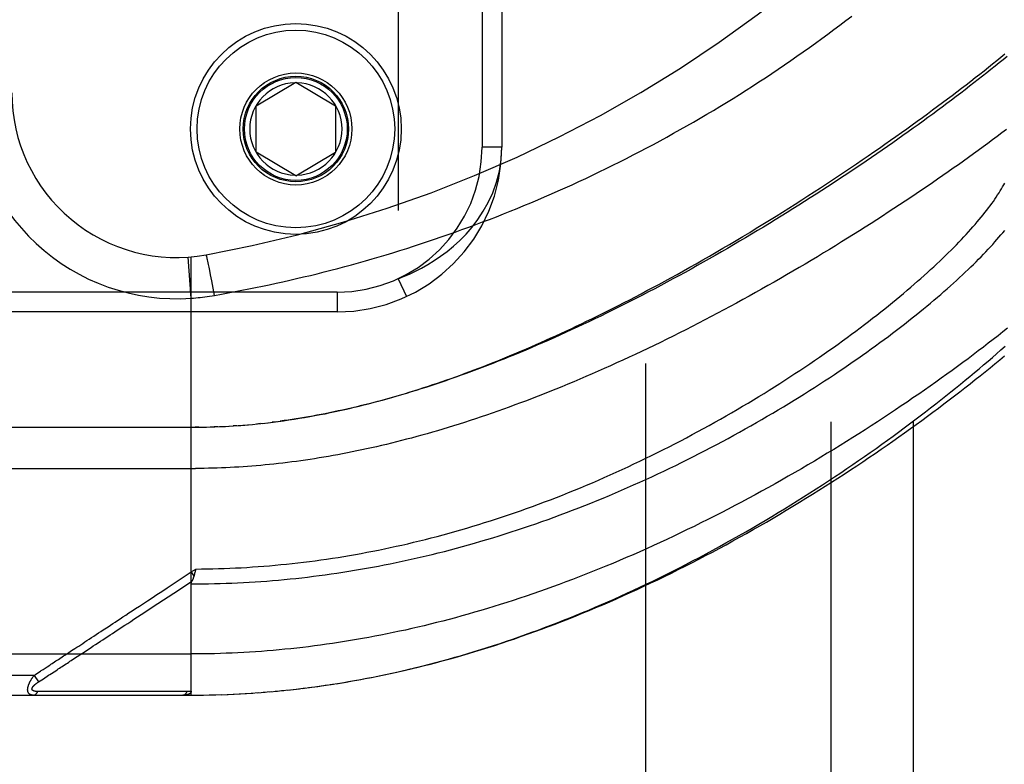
# Model space of a CAD drawing. Header units: inches. Extents: x 0 to 243, y 0 to 157.
# Tile 136 of 256: x 45.24 to 46.73, y 85.99 to 87.12. Entities that reach past the tile are written whole.
import ezdxf

# ---------------------------------------------------------------- set-up
doc = ezdxf.new("R2010")
doc.units = ezdxf.units.IN
doc.header["$LTSCALE"] = 13.357143
doc.header["$MEASUREMENT"] = 0
doc.linetypes.add('HIDDEN', pattern=[0.2, 0.1, -0.1])
for name, color, linetype in [('DEFAULT_2', 8, 'HIDDEN'), ('LEFTHAND_DOOR_ASSEMBLY', 7, 'CONTINUOUS'), ('SUBPANEL', 7, 'CONTINUOUS')]:
    doc.layers.add(name, color=color, linetype=linetype)

msp = doc.modelspace()

# ---------------------------------------------------------------- linework, layer by layer
at = {"layer": 'DEFAULT_2', "color": 8, "linetype": 'HIDDEN'}
msp.add_line((46.1885, 42.5194), (46.1885, 111.6234), dxfattribs=at)
at = {"layer": 'LEFTHAND_DOOR_ASSEMBLY', "color": 8, "linetype": 'HIDDEN'}
for p, q in [((45.8125, 88.1661), (45.8125, 86.7268)), ((45.94, 87.9664), (45.94, 86.9264)), ((45.97, 87.9664), (45.97, 86.9264)), ((45.5975, 86.9889), (45.6575, 87.025)), ((45.6575, 87.025), (45.7175, 86.9889)), ((45.5975, 86.9189), (45.5975, 86.9889)), ((45.7175, 86.9889), (45.7175, 86.9189)), ((45.6575, 86.8829), (45.5975, 86.9189)), ((45.6575, 86.8829), (45.7175, 86.9189)), ((45.97, 86.9264), (45.94, 86.9264)), ((45.4987, 86.6972), (45.4943, 86.7596)), ((45.4987, 86.0952), (45.4987, 86.7599)), ((45.5225, 86.7594), (45.5223, 86.7601)), ((45.5227, 86.7586), (45.5225, 86.7594)), ((45.5229, 86.7577), (45.5227, 86.7586)), ((45.5231, 86.7568), (45.5229, 86.7577)), ((45.5235, 86.7552), (45.5231, 86.7568)), ((45.5239, 86.7535), (45.5235, 86.7552)), ((45.5244, 86.751), (45.5239, 86.7535)), ((45.525, 86.7482), (45.5244, 86.751)), ((45.5258, 86.7443), (45.525, 86.7482)), ((45.5269, 86.7392), (45.5258, 86.7443)), ((45.5282, 86.7327), (45.5269, 86.7392)), ((45.5299, 86.7235), (45.5282, 86.7327)), ((45.532, 86.7127), (45.5299, 86.7235)), ((45.8125, 86.7268), (45.8251, 86.6996)), ((45.72, 86.7064), (44.5637, 86.7064)), ((45.534, 86.7015), (45.532, 86.7127)), ((45.72, 86.7064), (45.72, 86.6764)), ((45.72, 86.6764), (44.5937, 86.6764)), ((45.6275, 86.5099), (45.6215, 86.5091)), ((44.625, 86.5014), (45.4987, 86.5014)), ((45.5102, 86.5015), (45.5045, 86.5015)), ((45.513, 86.5016), (45.5218, 86.5017)), ((45.5202, 86.5017), (45.5275, 86.5019)), ((45.5391, 86.5023), (45.5333, 86.5021)), ((45.5418, 86.5024), (45.5507, 86.5028)), ((45.549, 86.5027), (45.5565, 86.5032)), ((45.5681, 86.5039), (45.5623, 86.5035)), ((45.5701, 86.5041), (45.5799, 86.5048)), ((45.5772, 86.5046), (45.5857, 86.5053)), ((45.6035, 86.507), (45.5976, 86.5064)), ((45.6069, 86.5074), (45.6155, 86.5084)), ((44.595, 86.4389), (45.5053, 86.439)), ((45.4987, 86.282), (45.5055, 86.2865)), ((45.5055, 86.2865), (45.5048, 86.2834)), ((45.462, 86.2578), (45.4987, 86.282)), ((45.4987, 86.282), (45.5028, 86.2757)), ((45.5045, 86.2822), (45.5042, 86.281)), ((45.5048, 86.2834), (45.5045, 86.2822)), ((45.3339, 86.1591), (45.3467, 86.1675)), ((44.595, 86.1577), (45.4987, 86.1577)), ((45.2604, 86.1252), (44.595, 86.1252)), ((45.2604, 86.1252), (45.263, 86.1269)), ((45.2604, 86.1252), (45.267, 86.1152)), ((45.263, 86.1269), (45.2654, 86.1285)), ((45.2654, 86.1285), (45.2677, 86.13)), ((45.2745, 86.1201), (45.2824, 86.1253)), ((45.2824, 86.1253), (45.284, 86.1263)), ((45.284, 86.1263), (45.2932, 86.1323)), ((45.267, 86.1152), (45.2745, 86.1201)), ((45.6578, 86.1043), (45.6723, 86.1061)), ((45.6673, 86.1055), (45.6815, 86.1073)), ((45.6767, 86.1066), (45.6907, 86.1085)), ((45.6862, 86.1079), (45.6957, 86.1092)), ((45.6907, 86.1085), (45.7052, 86.1106)), ((45.7, 86.1098), (45.7147, 86.112)), ((45.7093, 86.1112), (45.7242, 86.1135)), ((44.625, 86.0952), (45.4987, 86.0952)), ((45.2703, 86.1007), (45.2659, 86.1007)), ((45.2792, 86.1007), (45.2703, 86.1007)), ((45.311, 86.1008), (45.2792, 86.1007)), ((45.316, 86.1008), (45.311, 86.1008)), ((45.4801, 86.1009), (45.4687, 86.1009)), ((45.4927, 86.1009), (45.4801, 86.1009)), ((45.4987, 86.0952), (45.508, 86.0952)), ((45.5078, 86.0952), (45.5173, 86.0953)), ((45.5169, 86.0953), (45.5266, 86.0955)), ((45.526, 86.0955), (45.536, 86.0957)), ((45.5351, 86.0957), (45.5453, 86.096)), ((45.5442, 86.0959), (45.5546, 86.0963)), ((45.5533, 86.0963), (45.564, 86.0967)), ((45.5624, 86.0967), (45.5733, 86.0972)), ((45.5715, 86.0971), (45.5827, 86.0977)), ((45.5806, 86.0976), (45.592, 86.0983)), ((45.5897, 86.0982), (45.6014, 86.099)), ((45.5989, 86.0988), (45.6108, 86.0997)), ((45.608, 86.0995), (45.6202, 86.1005)), ((45.6171, 86.1003), (45.6296, 86.1014)), ((45.6263, 86.1011), (45.639, 86.1023)), ((45.6355, 86.102), (45.6484, 86.1033)), ((45.6447, 86.1029), (45.6578, 86.1043)), ((45.6538, 86.1039), (45.663, 86.105))]:
    msp.add_line(p, q, dxfattribs=at)
for points in [[(45.534, 86.7015), (45.5445, 86.7034), (45.5549, 86.7053), (45.5652, 86.7072), (45.5756, 86.7092), (45.5859, 86.7112), (45.5963, 86.7133), (45.6067, 86.7154), (45.6171, 86.7176), (45.6275, 86.7199), (45.6379, 86.7222), (45.6483, 86.7245), (45.6587, 86.7269), (45.6691, 86.7294), (45.6795, 86.7319), (45.6899, 86.7344), (45.7003, 86.7371), (45.7107, 86.7397), (45.7212, 86.7425), (45.7316, 86.7452), (45.742, 86.7481), (45.7525, 86.751), (45.7629, 86.7539), (45.7734, 86.7569), (45.7838, 86.76), (45.7943, 86.7631), (45.8048, 86.7663), (45.8152, 86.7695), (45.8257, 86.7728), (45.8362, 86.7762), (45.8467, 86.7796), (45.8571, 86.783), (45.8676, 86.7866), (45.8781, 86.7901), (45.8886, 86.7938), (45.899, 86.7975), (45.9095, 86.8012), (45.92, 86.8051), (45.9304, 86.8089), (45.9409, 86.8129), (45.9514, 86.8168), (45.9618, 86.8209), (45.9723, 86.825), (45.9827, 86.8292), (45.9932, 86.8334), (46.0036, 86.8377), (46.014, 86.842), (46.0245, 86.8465), (46.0349, 86.8509), (46.0453, 86.8555), (46.0557, 86.86), (46.0661, 86.8647), (46.0765, 86.8694), (46.0868, 86.8742), (46.0972, 86.879), (46.1076, 86.8839), (46.1179, 86.8888), (46.1282, 86.8939), (46.1385, 86.8989), (46.1488, 86.9041), (46.1591, 86.9093), (46.1694, 86.9145), (46.1796, 86.9198), (46.1899, 86.9252), (46.2001, 86.9306), (46.2103, 86.9361), (46.2204, 86.9417), (46.2306, 86.9473), (46.2407, 86.9529), (46.2508, 86.9587), (46.2609, 86.9644), (46.271, 86.9703), (46.281, 86.9762), (46.291, 86.9821), (46.3009, 86.9881), (46.3109, 86.9942), (46.3208, 87.0003), (46.3307, 87.0064), (46.3405, 87.0127), (46.3503, 87.0189), (46.3601, 87.0252), (46.3698, 87.0316), (46.3795, 87.038), (46.3891, 87.0445), (46.3988, 87.051), (46.4083, 87.0576), (46.4178, 87.0642), (46.4273, 87.0708), (46.4367, 87.0775), (46.4461, 87.0842), (46.4554, 87.091), (46.4646, 87.0978), (46.4738, 87.1046), (46.483, 87.1114), (46.4921, 87.1183), (46.5011, 87.1252)], [(45.6309, 86.5103), (45.6389, 86.5114), (45.6469, 86.5126), (45.6549, 86.5138), (45.6629, 86.5151), (45.6708, 86.5164), (45.6787, 86.5178), (45.6865, 86.5192), (45.6942, 86.5206), (45.7019, 86.5221), (45.7095, 86.5237), (45.7169, 86.5252), (45.7243, 86.5268), (45.7316, 86.5285), (45.7389, 86.5301), (45.7461, 86.5318), (45.7533, 86.5336), (45.7605, 86.5354), (45.7676, 86.5372), (45.7747, 86.539), (45.7818, 86.5409), (45.7888, 86.5428), (45.7959, 86.5448), (45.8029, 86.5467), (45.8099, 86.5488), (45.8169, 86.5508), (45.8239, 86.5529), (45.8308, 86.555), (45.8378, 86.5572), (45.8447, 86.5594), (45.8516, 86.5616), (45.8586, 86.5639), (45.8655, 86.5662), (45.8724, 86.5685), (45.8793, 86.5709), (45.8863, 86.5733), (45.8932, 86.5757), (45.9002, 86.5782), (45.9072, 86.5807), (45.9142, 86.5833), (45.9212, 86.5859), (45.9282, 86.5885), (45.9353, 86.5912), (45.9424, 86.5939), (45.9494, 86.5967), (45.9566, 86.5995), (45.9637, 86.6024), (45.9709, 86.6053), (45.9781, 86.6082), (45.9853, 86.6112), (45.9926, 86.6143), (45.9999, 86.6174), (46.0073, 86.6205), (46.0146, 86.6237), (46.022, 86.6269), (46.0294, 86.6302), (46.0369, 86.6335), (46.0444, 86.6369), (46.052, 86.6403), (46.0596, 86.6438), (46.0673, 86.6474), (46.0751, 86.651), (46.0828, 86.6547), (46.0907, 86.6584), (46.0986, 86.6622), (46.1065, 86.666), (46.1145, 86.6699), (46.1226, 86.6739), (46.1307, 86.678), (46.1389, 86.6821), (46.1472, 86.6863), (46.1557, 86.6906), (46.1642, 86.695), (46.1728, 86.6995), (46.1815, 86.704), (46.1902, 86.7087), (46.1991, 86.7134), (46.2081, 86.7182), (46.2172, 86.7232), (46.2265, 86.7282), (46.2358, 86.7334), (46.2454, 86.7387), (46.2551, 86.7441), (46.2649, 86.7496), (46.2748, 86.7553), (46.2849, 86.761), (46.295, 86.7669), (46.3052, 86.7729), (46.3154, 86.7789), (46.3256, 86.7849), (46.3358, 86.791), (46.346, 86.7971), (46.3561, 86.8033), (46.3661, 86.8094), (46.3761, 86.8155), (46.386, 86.8217), (46.3958, 86.8278), (46.4056, 86.8339), (46.4152, 86.8401), (46.4249, 86.8462), (46.4344, 86.8524), (46.4439, 86.8585), (46.4533, 86.8646), (46.4626, 86.8707), (46.4719, 86.8768), (46.481, 86.8829), (46.4901, 86.8889), (46.4991, 86.895), (46.508, 86.901), (46.5169, 86.907), (46.5256, 86.913), (46.5343, 86.919), (46.5428, 86.9249), (46.5513, 86.9308), (46.5597, 86.9367), (46.568, 86.9426), (46.5762, 86.9484), (46.5843, 86.9542), (46.5924, 86.96), (46.6003, 86.9657), (46.6082, 86.9714), (46.6159, 86.9771), (46.6236, 86.9827), (46.6311, 86.9883), (46.6386, 86.9939), (46.646, 86.9994), (46.6533, 87.0049), (46.6605, 87.0104), (46.6676, 87.0158), (46.6746, 87.0211), (46.6815, 87.0265), (46.6883, 87.0318), (46.695, 87.037), (46.7016, 87.0423), (46.7082, 87.0474), (46.7146, 87.0526), (46.7209, 87.0577), (46.7272, 87.0627), (46.7333, 87.0677)], [(46.7365, 87.0639), (46.7305, 87.059), (46.7244, 87.0541), (46.7183, 87.0491), (46.7121, 87.0441), (46.7058, 87.0391), (46.6994, 87.034), (46.6929, 87.029), (46.6863, 87.0238), (46.6797, 87.0187), (46.673, 87.0135), (46.6662, 87.0083), (46.6593, 87.0031), (46.6523, 86.9978), (46.6453, 86.9925), (46.6382, 86.9872), (46.631, 86.9819), (46.6237, 86.9765), (46.6164, 86.9711), (46.609, 86.9657), (46.6015, 86.9603), (46.5939, 86.9549), (46.5863, 86.9494), (46.5786, 86.9439), (46.5708, 86.9384), (46.563, 86.9329), (46.5551, 86.9274), (46.5471, 86.9219), (46.539, 86.9163), (46.5309, 86.9108), (46.5228, 86.9052), (46.5145, 86.8996), (46.5062, 86.894), (46.4979, 86.8885), (46.4895, 86.8829), (46.481, 86.8773), (46.4725, 86.8717), (46.464, 86.8661), (46.4553, 86.8605), (46.4467, 86.8549), (46.438, 86.8494), (46.4292, 86.8438), (46.4204, 86.8382), (46.4116, 86.8327), (46.4027, 86.8271), (46.3938, 86.8216), (46.3848, 86.8161), (46.3759, 86.8106), (46.3669, 86.8051), (46.3578, 86.7997), (46.3487, 86.7942), (46.3397, 86.7888), (46.3305, 86.7835), (46.3214, 86.7781), (46.3123, 86.7728), (46.3031, 86.7675), (46.2939, 86.7622), (46.2847, 86.757), (46.2755, 86.7518), (46.2663, 86.7466), (46.2571, 86.7415), (46.2479, 86.7364), (46.2387, 86.7314), (46.2294, 86.7264), (46.2202, 86.7214), (46.211, 86.7165), (46.2019, 86.7116), (46.1927, 86.7068), (46.1835, 86.702), (46.1744, 86.6973), (46.1652, 86.6927), (46.1561, 86.6881), (46.1471, 86.6835), (46.138, 86.679), (46.129, 86.6745), (46.12, 86.6702), (46.111, 86.6658), (46.1021, 86.6615), (46.0931, 86.6573), (46.0843, 86.6532), (46.0754, 86.6491), (46.0666, 86.6451), (46.0579, 86.6411), (46.0492, 86.6372), (46.0405, 86.6333), (46.0319, 86.6295), (46.0233, 86.6258), (46.0147, 86.6221), (46.0062, 86.6185), (45.9978, 86.615), (45.9894, 86.6115), (45.9811, 86.6081), (45.9728, 86.6048), (45.9645, 86.6015), (45.9563, 86.5983), (45.9482, 86.5951), (45.9401, 86.592), (45.9321, 86.589), (45.9241, 86.586), (45.9161, 86.5831), (45.9083, 86.5803), (45.9004, 86.5775), (45.8927, 86.5748), (45.885, 86.5721), (45.8773, 86.5695), (45.8697, 86.567), (45.8621, 86.5645), (45.8546, 86.562), (45.8472, 86.5597), (45.8398, 86.5574), (45.8325, 86.5551), (45.8252, 86.5529), (45.8179, 86.5507), (45.8108, 86.5487), (45.8036, 86.5466), (45.7965, 86.5446), (45.7895, 86.5427), (45.7825, 86.5408), (45.7756, 86.539), (45.7687, 86.5372), (45.7618, 86.5355), (45.755, 86.5338), (45.7483, 86.5322), (45.7416, 86.5306), (45.7349, 86.5291), (45.7283, 86.5276), (45.7217, 86.5262), (45.7152, 86.5248), (45.7087, 86.5234), (45.7022, 86.5221), (45.6958, 86.5209), (45.6894, 86.5197), (45.6831, 86.5185), (45.6768, 86.5174), (45.6705, 86.5163), (45.6643, 86.5153), (45.6581, 86.5143), (45.6519, 86.5133), (45.6458, 86.5124)], [(46.7356, 86.9531), (46.7287, 86.9479), (46.7217, 86.9427), (46.7146, 86.9374), (46.7074, 86.9321), (46.7002, 86.9268), (46.6928, 86.9214), (46.6854, 86.916), (46.6779, 86.9106), (46.6703, 86.9052), (46.6626, 86.8997), (46.6549, 86.8943), (46.6471, 86.8888), (46.6392, 86.8833), (46.6312, 86.8778), (46.6232, 86.8722), (46.6151, 86.8667), (46.6069, 86.8611), (46.5986, 86.8555), (46.5903, 86.8499), (46.5819, 86.8443), (46.5734, 86.8387), (46.5649, 86.8331), (46.5563, 86.8275), (46.5477, 86.8219), (46.5389, 86.8163), (46.5302, 86.8106), (46.5213, 86.805), (46.5124, 86.7994), (46.5035, 86.7938), (46.4945, 86.7881), (46.4855, 86.7825), (46.4764, 86.7769), (46.4672, 86.7713), (46.458, 86.7658), (46.4488, 86.7602), (46.4395, 86.7546), (46.4302, 86.7491), (46.4209, 86.7436), (46.4115, 86.7381), (46.4021, 86.7326), (46.3927, 86.7272), (46.3832, 86.7218), (46.3737, 86.7164), (46.3642, 86.711), (46.3546, 86.7057), (46.3451, 86.7004), (46.3355, 86.6951), (46.3259, 86.6899), (46.3163, 86.6847), (46.3067, 86.6795), (46.2971, 86.6744), (46.2875, 86.6693), (46.2778, 86.6643), (46.2682, 86.6593), (46.2586, 86.6543), (46.249, 86.6494), (46.2394, 86.6446), (46.2298, 86.6398), (46.2202, 86.635), (46.2106, 86.6303), (46.2011, 86.6257), (46.1915, 86.6211), (46.182, 86.6165), (46.1725, 86.6121), (46.1631, 86.6076), (46.1536, 86.6033), (46.1442, 86.599), (46.1348, 86.5947), (46.1255, 86.5906), (46.1162, 86.5864), (46.1069, 86.5824), (46.0976, 86.5784), (46.0884, 86.5744), (46.0792, 86.5705), (46.0701, 86.5667), (46.061, 86.563), (46.0519, 86.5593), (46.0429, 86.5557), (46.034, 86.5521), (46.025, 86.5486), (46.0162, 86.5452), (46.0073, 86.5418), (45.9985, 86.5385), (45.9898, 86.5353), (45.9811, 86.5321), (45.9725, 86.529), (45.9639, 86.5259), (45.9553, 86.5229), (45.9468, 86.52), (45.9384, 86.5171), (45.93, 86.5143), (45.9217, 86.5116), (45.9134, 86.5089), (45.9051, 86.5062), (45.8969, 86.5037), (45.8888, 86.5012), (45.8807, 86.4987), (45.8726, 86.4963), (45.8646, 86.494), (45.8567, 86.4917), (45.8488, 86.4895), (45.8409, 86.4873), (45.8331, 86.4852), (45.8254, 86.4832), (45.8177, 86.4812), (45.81, 86.4792), (45.8024, 86.4773), (45.7948, 86.4755), (45.7873, 86.4737), (45.7798, 86.472), (45.7723, 86.4703), (45.7649, 86.4687), (45.7576, 86.4671), (45.7502, 86.4655), (45.743, 86.4641), (45.7357, 86.4626), (45.7285, 86.4612), (45.7213, 86.4599), (45.7142, 86.4586), (45.7071, 86.4573), (45.7, 86.4561), (45.693, 86.455), (45.686, 86.4538), (45.679, 86.4528), (45.6721, 86.4517), (45.6652, 86.4507), (45.6583, 86.4498), (45.6514, 86.4489)], [(45.8125, 86.7268), (45.8209, 86.7301), (45.8297, 86.7339), (45.8388, 86.7382), (45.8481, 86.7429), (45.8576, 86.7483), (45.8673, 86.7542), (45.8771, 86.7608), (45.8869, 86.7681), (45.8967, 86.7761), (45.9063, 86.785), (45.9158, 86.7946), (45.925, 86.8052), (45.9337, 86.8167), (45.9419, 86.8291), (45.9495, 86.8426), (45.9562, 86.8572), (45.9618, 86.873), (45.9662, 86.8898), (45.969, 86.9076), (45.97, 86.9264)], [(45.5055, 86.2865), (45.5141, 86.2866), (45.5227, 86.2867), (45.5313, 86.2869), (45.5399, 86.2871), (45.5485, 86.2874), (45.5571, 86.2877), (45.5657, 86.2881), (45.5743, 86.2885), (45.5829, 86.289), (45.5915, 86.2896), (45.6001, 86.2902), (45.6088, 86.2908), (45.6174, 86.2915), (45.626, 86.2923), (45.6347, 86.2931), (45.6433, 86.2939), (45.652, 86.2949), (45.6607, 86.2958), (45.6693, 86.2969), (45.678, 86.298), (45.6867, 86.2991), (45.6954, 86.3003), (45.7041, 86.3015), (45.7129, 86.3028), (45.7216, 86.3042), (45.7303, 86.3056), (45.7391, 86.3071), (45.7479, 86.3086), (45.7567, 86.3102), (45.7654, 86.3118), (45.7743, 86.3135), (45.7831, 86.3153), (45.7919, 86.3171), (45.8007, 86.319), (45.8096, 86.3209), (45.8185, 86.3229), (45.8273, 86.3249), (45.8362, 86.327), (45.8451, 86.3292), (45.8541, 86.3314), (45.863, 86.3337), (45.8719, 86.336), (45.8809, 86.3384), (45.8899, 86.3408), (45.8988, 86.3434), (45.9078, 86.3459), (45.9168, 86.3486), (45.9258, 86.3513), (45.9349, 86.354), (45.9439, 86.3568), (45.9529, 86.3597), (45.962, 86.3626), (45.971, 86.3656), (45.9801, 86.3687), (45.9892, 86.3718), (45.9983, 86.3749), (46.0074, 86.3782), (46.0164, 86.3814), (46.0255, 86.3848), (46.0346, 86.3882), (46.0437, 86.3916), (46.0528, 86.3952), (46.0619, 86.3987), (46.071, 86.4024), (46.0801, 86.4061), (46.0892, 86.4098), (46.0983, 86.4136), (46.1073, 86.4174), (46.1164, 86.4213), (46.1255, 86.4253), (46.1345, 86.4293), (46.1435, 86.4334), (46.1525, 86.4375), (46.1615, 86.4416), (46.1705, 86.4458), (46.1795, 86.4501), (46.1884, 86.4544), (46.1973, 86.4587), (46.2062, 86.4631), (46.2151, 86.4676), (46.2239, 86.472), (46.2327, 86.4765), (46.2415, 86.4811), (46.2502, 86.4857), (46.2589, 86.4903), (46.2676, 86.495), (46.2762, 86.4997), (46.2848, 86.5044), (46.2933, 86.5091), (46.3018, 86.5139), (46.3103, 86.5187), (46.3186, 86.5235), (46.327, 86.5284), (46.3353, 86.5333), (46.3435, 86.5382), (46.3517, 86.5431), (46.3598, 86.548), (46.3678, 86.5529), (46.3758, 86.5579), (46.3837, 86.5629), (46.3916, 86.5678), (46.3993, 86.5728), (46.4071, 86.5778), (46.4147, 86.5828), (46.4223, 86.5878), (46.4298, 86.5928), (46.4372, 86.5978), (46.4446, 86.6028), (46.4518, 86.6078), (46.459, 86.6128), (46.4661, 86.6177), (46.4732, 86.6227), (46.4801, 86.6277), (46.487, 86.6326), (46.4937, 86.6376), (46.5004, 86.6425), (46.5071, 86.6474), (46.5136, 86.6523), (46.52, 86.6571), (46.5264, 86.662), (46.5326, 86.6668), (46.5388, 86.6716), (46.5449, 86.6764), (46.5509, 86.6812), (46.5568, 86.6859), (46.5626, 86.6907), (46.5683, 86.6953), (46.574, 86.7), (46.5795, 86.7046), (46.5849, 86.7092), (46.5903, 86.7138), (46.5956, 86.7184), (46.6007, 86.7229), (46.6058, 86.7273), (46.6108, 86.7318), (46.6157, 86.7362), (46.6205, 86.7406), (46.6252, 86.7449), (46.6298, 86.7492), (46.6343, 86.7535), (46.6388, 86.7577), (46.6431, 86.7619), (46.6474, 86.7661), (46.6515, 86.7702), (46.6556, 86.7743), (46.6596, 86.7783), (46.6634, 86.7823), (46.6672, 86.7863), (46.6709, 86.7902), (46.6745, 86.7941), (46.6781, 86.7979), (46.6815, 86.8017), (46.6848, 86.8055), (46.6881, 86.8092), (46.6912, 86.8129), (46.6943, 86.8165), (46.6973, 86.8201), (46.7002, 86.8237), (46.703, 86.8272), (46.7057, 86.8307), (46.7083, 86.8341), (46.7109, 86.8375), (46.7133, 86.8408), (46.7157, 86.8441), (46.7179, 86.8474), (46.7201, 86.8506), (46.7222, 86.8538), (46.7243, 86.8569), (46.7262, 86.86), (46.7281, 86.863), (46.7298, 86.866), (46.7315, 86.869), (46.7331, 86.8719)], [(45.4987, 86.2639), (45.5075, 86.2639), (45.5163, 86.264), (45.5251, 86.2641), (45.5339, 86.2643), (45.5427, 86.2645), (45.5515, 86.2648), (45.5603, 86.2651), (45.5691, 86.2655), (45.5779, 86.266), (45.5867, 86.2665), (45.5955, 86.267), (45.6043, 86.2676), (45.6132, 86.2683), (45.622, 86.269), (45.6309, 86.2697), (45.6397, 86.2706), (45.6486, 86.2714), (45.6575, 86.2723), (45.6663, 86.2733), (45.6752, 86.2743), (45.6841, 86.2754), (45.693, 86.2766), (45.7019, 86.2778), (45.7109, 86.279), (45.7198, 86.2803), (45.7288, 86.2817), (45.7377, 86.2831), (45.7467, 86.2845), (45.7557, 86.2861), (45.7647, 86.2876), (45.7737, 86.2893), (45.7827, 86.291), (45.7917, 86.2927), (45.8008, 86.2945), (45.8098, 86.2964), (45.8189, 86.2983), (45.828, 86.3003), (45.8371, 86.3023), (45.8462, 86.3044), (45.8553, 86.3065), (45.8644, 86.3087), (45.8736, 86.311), (45.8828, 86.3133), (45.8919, 86.3157), (45.9011, 86.3181), (45.9103, 86.3206), (45.9195, 86.3232), (45.9287, 86.3258), (45.938, 86.3285), (45.9472, 86.3312), (45.9565, 86.334), (45.9657, 86.3369), (45.975, 86.3398), (45.9843, 86.3427), (45.9936, 86.3458), (46.0028, 86.3489), (46.0121, 86.352), (46.0214, 86.3552), (46.0308, 86.3585), (46.0401, 86.3618), (46.0494, 86.3652), (46.0587, 86.3686), (46.068, 86.3721), (46.0773, 86.3756), (46.0866, 86.3792), (46.0959, 86.3829), (46.1052, 86.3866), (46.1145, 86.3904), (46.1238, 86.3942), (46.1331, 86.398), (46.1423, 86.402), (46.1516, 86.4059), (46.1608, 86.41), (46.17, 86.414), (46.1792, 86.4181), (46.1884, 86.4223), (46.1975, 86.4265), (46.2066, 86.4307), (46.2157, 86.435), (46.2248, 86.4394), (46.2338, 86.4437), (46.2428, 86.4482), (46.2518, 86.4526), (46.2607, 86.4571), (46.2696, 86.4616), (46.2785, 86.4662), (46.2873, 86.4708), (46.2961, 86.4754), (46.3048, 86.48), (46.3135, 86.4847), (46.3221, 86.4894), (46.3307, 86.4942), (46.3393, 86.4989), (46.3477, 86.5037), (46.3562, 86.5085), (46.3645, 86.5133), (46.3728, 86.5181), (46.3811, 86.5229), (46.3892, 86.5278), (46.3973, 86.5327), (46.4054, 86.5375), (46.4134, 86.5424), (46.4213, 86.5473), (46.4291, 86.5522), (46.4369, 86.5571), (46.4445, 86.562), (46.4521, 86.5669), (46.4597, 86.5718), (46.4671, 86.5767), (46.4745, 86.5816), (46.4818, 86.5865), (46.489, 86.5913), (46.4961, 86.5962), (46.5032, 86.6011), (46.5101, 86.6059), (46.517, 86.6107), (46.5238, 86.6155), (46.5305, 86.6204), (46.5371, 86.6251), (46.5437, 86.6299), (46.5501, 86.6347), (46.5564, 86.6394), (46.5627, 86.6441), (46.5689, 86.6488), (46.575, 86.6534), (46.581, 86.6581), (46.5869, 86.6627), (46.5927, 86.6673), (46.5984, 86.6718), (46.604, 86.6764), (46.6095, 86.6809), (46.615, 86.6854), (46.6203, 86.6898), (46.6256, 86.6942), (46.6308, 86.6986), (46.6358, 86.703), (46.6408, 86.7073), (46.6457, 86.7116), (46.6505, 86.7158), (46.6552, 86.72), (46.6598, 86.7242), (46.6643, 86.7284), (46.6688, 86.7325), (46.6731, 86.7366), (46.6773, 86.7406), (46.6815, 86.7446), (46.6856, 86.7486), (46.6895, 86.7525), (46.6934, 86.7564), (46.6972, 86.7602), (46.7009, 86.7641), (46.7045, 86.7678), (46.708, 86.7716), (46.7114, 86.7753), (46.7148, 86.7789), (46.718, 86.7825), (46.7212, 86.7861), (46.7242, 86.7897), (46.7272, 86.7932), (46.7301, 86.7966), (46.7329, 86.8)], [(45.5223, 86.7601), (45.5222, 86.7605), (45.5221, 86.7608), (45.522, 86.7611), (45.522, 86.7613), (45.5219, 86.7616), (45.5218, 86.7618), (45.5218, 86.762), (45.5217, 86.7622), (45.5216, 86.7624), (45.5216, 86.7625), (45.5215, 86.7627), (45.5215, 86.7628), (45.5214, 86.7629), (45.5214, 86.7629), (45.5214, 86.763), (45.5213, 86.763), (45.5213, 86.763)], [(45.4987, 86.6972), (45.5023, 86.6975), (45.5057, 86.6978), (45.5091, 86.6981), (45.5124, 86.6985), (45.5158, 86.6988), (45.5193, 86.6993), (45.523, 86.6998), (45.5266, 86.7003), (45.5303, 86.7009), (45.534, 86.7015)], [(46.7374, 86.6517), (46.7303, 86.646), (46.723, 86.6403), (46.7156, 86.6345), (46.7081, 86.6288), (46.7006, 86.623), (46.6929, 86.6172), (46.6851, 86.6113), (46.6773, 86.6055), (46.6693, 86.5996), (46.6613, 86.5937), (46.6532, 86.5877), (46.645, 86.5818), (46.6367, 86.5758), (46.6283, 86.5699), (46.6198, 86.5639), (46.6112, 86.5579), (46.6026, 86.5519), (46.5938, 86.5459), (46.585, 86.5398), (46.5761, 86.5338), (46.5671, 86.5278), (46.5581, 86.5218), (46.549, 86.5158), (46.5398, 86.5097), (46.5305, 86.5037), (46.5212, 86.4977), (46.5118, 86.4917), (46.5023, 86.4858), (46.4928, 86.4798), (46.4832, 86.4738), (46.4735, 86.4679), (46.4638, 86.462), (46.4541, 86.4561), (46.4443, 86.4502), (46.4344, 86.4444), (46.4245, 86.4386), (46.4146, 86.4328), (46.4046, 86.4271), (46.3945, 86.4214), (46.3845, 86.4157), (46.3744, 86.4101), (46.3642, 86.4045), (46.3541, 86.3989), (46.3439, 86.3934), (46.3337, 86.388), (46.3234, 86.3826), (46.3132, 86.3772), (46.3029, 86.3719), (46.2926, 86.3666), (46.2823, 86.3614), (46.272, 86.3563), (46.2617, 86.3512), (46.2514, 86.3462), (46.2411, 86.3412), (46.2308, 86.3363), (46.2205, 86.3315), (46.2102, 86.3267), (46.1999, 86.322), (46.1896, 86.3173), (46.1793, 86.3128), (46.169, 86.3082), (46.1587, 86.3038), (46.1485, 86.2994), (46.1382, 86.2951), (46.128, 86.2909), (46.1178, 86.2867), (46.1076, 86.2826), (46.0975, 86.2786), (46.0873, 86.2746), (46.0772, 86.2707), (46.0671, 86.2669), (46.057, 86.2631), (46.047, 86.2594), (46.037, 86.2558), (46.027, 86.2523), (46.017, 86.2488), (46.0071, 86.2454), (45.9972, 86.2421), (45.9873, 86.2389), (45.9774, 86.2357), (45.9676, 86.2326), (45.9578, 86.2295), (45.9481, 86.2265), (45.9383, 86.2236), (45.9286, 86.2208), (45.919, 86.218), (45.9093, 86.2153), (45.8997, 86.2127), (45.8901, 86.2101), (45.8806, 86.2076), (45.871, 86.2052), (45.8615, 86.2028), (45.8521, 86.2005), (45.8426, 86.1983), (45.8332, 86.1961), (45.8238, 86.194), (45.8145, 86.192), (45.8051, 86.19), (45.7958, 86.1881), (45.7865, 86.1862), (45.7773, 86.1844), (45.768, 86.1827), (45.7588, 86.181), (45.7496, 86.1794), (45.7405, 86.1779), (45.7313, 86.1764), (45.7222, 86.1749), (45.7131, 86.1736), (45.704, 86.1723), (45.6949, 86.171), (45.6859, 86.1698), (45.6769, 86.1687), (45.6679, 86.1676), (45.6589, 86.1666), (45.6499, 86.1656), (45.6409, 86.1647), (45.632, 86.1638), (45.623, 86.163), (45.6141, 86.1623), (45.6052, 86.1616), (45.5963, 86.161), (45.5874, 86.1604), (45.5785, 86.1599), (45.5696, 86.1594), (45.5607, 86.159)], [(45.7186, 86.1126), (45.7279, 86.1141), (45.7372, 86.1157), (45.7466, 86.1173), (45.7559, 86.119), (45.7653, 86.1208), (45.7747, 86.1226), (45.7841, 86.1245), (45.7936, 86.1265), (45.803, 86.1285), (45.8125, 86.1306), (45.822, 86.1328), (45.8316, 86.135), (45.8411, 86.1373), (45.8507, 86.1397), (45.8603, 86.1421), (45.8699, 86.1447), (45.8796, 86.1472), (45.8892, 86.1499), (45.8989, 86.1526), (45.9086, 86.1554), (45.9184, 86.1583), (45.9282, 86.1612), (45.9379, 86.1642), (45.9477, 86.1673), (45.9575, 86.1705), (45.9673, 86.1737), (45.977, 86.1769), (45.9867, 86.1802), (45.9964, 86.1836), (46.006, 86.187), (46.0156, 86.1905), (46.0252, 86.194), (46.0348, 86.1976), (46.0444, 86.2012), (46.054, 86.2049), (46.0635, 86.2087), (46.0731, 86.2125), (46.0827, 86.2164), (46.0923, 86.2203), (46.1019, 86.2243), (46.1115, 86.2284), (46.1211, 86.2325), (46.1307, 86.2367), (46.1404, 86.241), (46.15, 86.2453), (46.1598, 86.2497), (46.1695, 86.2543), (46.1793, 86.2588), (46.1892, 86.2635), (46.1991, 86.2683), (46.2091, 86.2732), (46.2191, 86.2781), (46.2292, 86.2831), (46.2393, 86.2883), (46.2494, 86.2935), (46.2595, 86.2987), (46.2697, 86.3041), (46.2798, 86.3095), (46.2899, 86.3149), (46.3, 86.3204), (46.31, 86.326), (46.3201, 86.3316), (46.3301, 86.3372), (46.34, 86.3429), (46.35, 86.3487), (46.3599, 86.3544), (46.3697, 86.3603), (46.3795, 86.3661), (46.3893, 86.372), (46.399, 86.378), (46.4087, 86.3839), (46.4183, 86.3899), (46.4279, 86.396), (46.4374, 86.402), (46.4469, 86.4081), (46.4563, 86.4142), (46.4656, 86.4203), (46.4749, 86.4264), (46.4841, 86.4325), (46.4932, 86.4387), (46.5023, 86.4449), (46.5112, 86.451), (46.5201, 86.4572), (46.529, 86.4634), (46.5377, 86.4695), (46.5464, 86.4757), (46.555, 86.4819), (46.5635, 86.4881), (46.5719, 86.4942), (46.5802, 86.5004), (46.5885, 86.5065), (46.5966, 86.5126), (46.6047, 86.5187), (46.6127, 86.5248), (46.6205, 86.5309), (46.6283, 86.5369), (46.636, 86.543), (46.6436, 86.549), (46.6511, 86.555), (46.6585, 86.5609), (46.6658, 86.5668), (46.673, 86.5727), (46.6801, 86.5786), (46.6871, 86.5844), (46.6941, 86.5902), (46.7009, 86.596), (46.7076, 86.6017), (46.7142, 86.6074), (46.7207, 86.6131), (46.7271, 86.6187), (46.7334, 86.6243)], [(45.7242, 86.1135), (45.7338, 86.1151), (45.7433, 86.1167), (45.7529, 86.1185), (45.7625, 86.1202), (45.7722, 86.1221), (45.7818, 86.124), (45.7915, 86.126), (45.8012, 86.1281), (45.8109, 86.1302), (45.8206, 86.1324), (45.8304, 86.1347), (45.8401, 86.137), (45.8499, 86.1394), (45.8598, 86.1419), (45.8696, 86.1444), (45.8795, 86.1471), (45.8894, 86.1498), (45.8993, 86.1525), (45.9093, 86.1554), (45.9192, 86.1583), (45.9292, 86.1613), (45.9392, 86.1644), (45.9493, 86.1675), (45.9593, 86.1707), (45.9694, 86.174), (45.9795, 86.1774), (45.9897, 86.1808), (45.9998, 86.1844), (46.01, 86.188), (46.0202, 86.1916), (46.0304, 86.1954), (46.0407, 86.1992), (46.0509, 86.2031), (46.0612, 86.207), (46.0715, 86.2111), (46.0818, 86.2152), (46.0921, 86.2194), (46.1025, 86.2237), (46.1128, 86.228), (46.1232, 86.2324), (46.1336, 86.2369), (46.144, 86.2415), (46.1544, 86.2461), (46.1648, 86.2508), (46.1752, 86.2556), (46.1856, 86.2604), (46.1961, 86.2653), (46.2065, 86.2703), (46.2169, 86.2753), (46.2273, 86.2804), (46.2377, 86.2856), (46.2481, 86.2908), (46.2585, 86.2961), (46.2689, 86.3014), (46.2792, 86.3069), (46.2896, 86.3123), (46.2999, 86.3178), (46.3102, 86.3234), (46.3205, 86.329), (46.3308, 86.3347), (46.341, 86.3404), (46.3512, 86.3462), (46.3613, 86.352), (46.3715, 86.3578), (46.3816, 86.3637), (46.3916, 86.3697), (46.4016, 86.3756), (46.4116, 86.3816), (46.4215, 86.3877), (46.4314, 86.3937), (46.4412, 86.3998), (46.451, 86.4059), (46.4607, 86.4121), (46.4704, 86.4182), (46.48, 86.4244), (46.4895, 86.4306), (46.499, 86.4368), (46.5084, 86.4431), (46.5178, 86.4493), (46.527, 86.4556), (46.5362, 86.4618), (46.5454, 86.4681), (46.5544, 86.4744), (46.5634, 86.4806), (46.5723, 86.4869), (46.5811, 86.4932), (46.5899, 86.4994), (46.5985, 86.5057), (46.6071, 86.5119), (46.6156, 86.5182), (46.624, 86.5244), (46.6324, 86.5306), (46.6406, 86.5368), (46.6488, 86.543), (46.6568, 86.5492), (46.6648, 86.5553), (46.6727, 86.5615), (46.6805, 86.5676), (46.6882, 86.5737), (46.6958, 86.5797), (46.7033, 86.5858), (46.7108, 86.5918), (46.7181, 86.5978), (46.7253, 86.6038), (46.7325, 86.6097)], [(45.6149, 86.5083), (45.6229, 86.5093), (45.6336, 86.5107)], [(45.6458, 86.5124), (45.6396, 86.5115), (45.6336, 86.5107)], [(45.4987, 86.5014), (45.5059, 86.5015), (45.516, 86.5016)], [(45.5274, 86.5019), (45.5346, 86.5021), (45.5449, 86.5025)], [(45.556, 86.5031), (45.5631, 86.5036), (45.574, 86.5043)], [(45.5843, 86.5052), (45.5916, 86.5059), (45.5991, 86.5066), (45.6095, 86.5077)], [(45.6514, 86.4489), (45.6446, 86.448), (45.6378, 86.4472), (45.631, 86.4464), (45.6243, 86.4457), (45.6175, 86.445), (45.6108, 86.4443), (45.6041, 86.4437), (45.5975, 86.4431), (45.5908, 86.4426), (45.5841, 86.4421), (45.5775, 86.4416), (45.5709, 86.4412), (45.5643, 86.4408), (45.5577, 86.4404), (45.5511, 86.4401), (45.5446, 86.4399), (45.538, 86.4396), (45.5314, 86.4394), (45.5249, 86.4392), (45.5183, 86.4391), (45.5118, 86.439), (45.5053, 86.439)], [(45.5028, 86.2757), (45.5027, 86.2751), (45.5025, 86.2746), (45.5023, 86.274), (45.5021, 86.2734), (45.5019, 86.2729), (45.5017, 86.2723), (45.5015, 86.2718), (45.5013, 86.2712), (45.5011, 86.2707), (45.5009, 86.2702), (45.5006, 86.2697), (45.5004, 86.2692), (45.5002, 86.2687)], [(45.5042, 86.281), (45.5039, 86.2798), (45.5038, 86.2792), (45.5036, 86.2786), (45.5035, 86.278), (45.5033, 86.2774), (45.5032, 86.2769), (45.503, 86.2763), (45.5028, 86.2757)], [(45.3653, 86.1943), (45.3725, 86.199), (45.3761, 86.2013), (45.3797, 86.2037), (45.3833, 86.2061), (45.3871, 86.2086), (45.391, 86.2111), (45.3951, 86.2138), (45.3995, 86.2167), (45.4041, 86.2198), (45.4091, 86.223), (45.4144, 86.2265), (45.4201, 86.2303), (45.4261, 86.2342), (45.4325, 86.2384), (45.4393, 86.2429), (45.4465, 86.2476), (45.4541, 86.2526), (45.462, 86.2578)], [(45.4636, 86.2443), (45.4807, 86.2556), (45.4999, 86.2682)], [(45.4987, 86.2639), (45.4987, 86.2641), (45.4987, 86.2643), (45.4988, 86.2645), (45.4988, 86.2647), (45.4988, 86.2649), (45.4988, 86.2651), (45.4989, 86.2653), (45.4989, 86.2656), (45.499, 86.2658), (45.499, 86.266), (45.4991, 86.2662), (45.4992, 86.2664), (45.4993, 86.2666), (45.4993, 86.2669), (45.4994, 86.2671), (45.4995, 86.2673), (45.4996, 86.2675), (45.4997, 86.2678), (45.4998, 86.268), (45.5002, 86.2687)], [(45.4283, 86.2211), (45.4412, 86.2296), (45.4636, 86.2443)], [(45.3467, 86.1675), (45.3502, 86.1698), (45.3537, 86.1721), (45.3573, 86.1745), (45.3609, 86.1769), (45.3646, 86.1793), (45.3683, 86.1817), (45.372, 86.1841), (45.3756, 86.1865), (45.3793, 86.1889), (45.3829, 86.1913), (45.3866, 86.1937), (45.3903, 86.1962), (45.3942, 86.1987), (45.3982, 86.2014), (45.4024, 86.2041), (45.407, 86.2071), (45.4118, 86.2103), (45.4283, 86.2211)], [(45.3173, 86.1627), (45.3223, 86.166), (45.3251, 86.1678), (45.328, 86.1697), (45.331, 86.1717), (45.3341, 86.1737), (45.3373, 86.1758), (45.3406, 86.178), (45.344, 86.1802), (45.3474, 86.1825), (45.351, 86.1848), (45.3545, 86.1872), (45.3581, 86.1895), (45.3618, 86.1919), (45.3653, 86.1943)], [(45.2877, 86.1432), (45.2915, 86.1457), (45.2934, 86.147), (45.2953, 86.1482), (45.2973, 86.1495), (45.2992, 86.1508)], [(45.2992, 86.1508), (45.3031, 86.1533), (45.305, 86.1546), (45.3069, 86.1558), (45.3089, 86.1571), (45.3108, 86.1584), (45.3129, 86.1598), (45.315, 86.1612), (45.3173, 86.1627)], [(45.3088, 86.1426), (45.3108, 86.1439), (45.3128, 86.1452), (45.3147, 86.1465), (45.3167, 86.1478), (45.3188, 86.1492), (45.3209, 86.1506), (45.3232, 86.1521), (45.3256, 86.1537), (45.3282, 86.1554), (45.331, 86.1572), (45.3339, 86.1591)], [(45.5607, 86.159), (45.5519, 86.1587), (45.543, 86.1584), (45.5341, 86.1581), (45.5253, 86.1579), (45.5164, 86.1578), (45.5076, 86.1577), (45.4987, 86.1577)], [(45.2754, 86.1351), (45.2786, 86.1372), (45.2803, 86.1383)], [(45.2803, 86.1383), (45.284, 86.1407), (45.2858, 86.142), (45.2877, 86.1432)], [(45.2932, 86.1323), (45.2951, 86.1336), (45.297, 86.1349), (45.299, 86.1362), (45.3009, 86.1374), (45.3029, 86.1387), (45.3049, 86.14), (45.3088, 86.1426)], [(45.2592, 86.0952), (45.2588, 86.0952), (45.2584, 86.0952), (45.258, 86.0953), (45.2576, 86.0953), (45.2572, 86.0953), (45.2568, 86.0954), (45.2565, 86.0955), (45.2562, 86.0956), (45.2559, 86.0956), (45.2556, 86.0957), (45.2553, 86.0958), (45.255, 86.0959), (45.2548, 86.096), (45.2545, 86.0962), (45.2543, 86.0963), (45.2541, 86.0964), (45.2539, 86.0965), (45.2537, 86.0967), (45.2535, 86.0968), (45.2533, 86.0969), (45.2531, 86.0971), (45.2529, 86.0972), (45.2527, 86.0974), (45.2526, 86.0976), (45.2524, 86.0977), (45.2523, 86.0979), (45.2521, 86.0981), (45.252, 86.0982), (45.2519, 86.0984), (45.2518, 86.0986), (45.2517, 86.0988), (45.2516, 86.099), (45.2515, 86.0991), (45.2514, 86.0993), (45.2513, 86.0995), (45.2512, 86.0997), (45.2511, 86.1), (45.251, 86.1002), (45.251, 86.1004), (45.2509, 86.1006), (45.2508, 86.1008), (45.2508, 86.101), (45.2507, 86.1013), (45.2507, 86.1015), (45.2506, 86.1017), (45.2506, 86.102), (45.2506, 86.1022), (45.2506, 86.1025), (45.2505, 86.1027), (45.2505, 86.103), (45.2505, 86.1032), (45.2505, 86.1035), (45.2505, 86.1038), (45.2505, 86.104), (45.2506, 86.1043), (45.2506, 86.1046), (45.2506, 86.1049), (45.2506, 86.1052), (45.2507, 86.1055), (45.2507, 86.1058), (45.2508, 86.1061), (45.2508, 86.1064), (45.2509, 86.1067), (45.2509, 86.107), (45.251, 86.1073), (45.2511, 86.1076), (45.2512, 86.108), (45.2512, 86.1083), (45.2513, 86.1086), (45.2514, 86.109), (45.2516, 86.1093), (45.2517, 86.1097), (45.2518, 86.11), (45.2519, 86.1104), (45.252, 86.1108), (45.2522, 86.1111), (45.2523, 86.1115), (45.2525, 86.1119), (45.2527, 86.1123), (45.2528, 86.1127), (45.253, 86.1131), (45.2532, 86.1135), (45.2534, 86.1139), (45.2536, 86.1144), (45.2538, 86.1148), (45.254, 86.1152), (45.2543, 86.1157), (45.2545, 86.1162), (45.2548, 86.1166), (45.255, 86.1171), (45.2553, 86.1176), (45.2556, 86.1181), (45.2559, 86.1186), (45.2562, 86.1192), (45.2566, 86.1197), (45.2569, 86.1202), (45.2573, 86.1208), (45.2577, 86.1214), (45.2581, 86.122), (45.2585, 86.1226), (45.259, 86.1233), (45.2594, 86.1239), (45.2599, 86.1245), (45.2604, 86.1252)], [(45.2677, 86.13), (45.2701, 86.1316), (45.2713, 86.1324)], [(45.2713, 86.1324), (45.2739, 86.1341), (45.2754, 86.1351)], [(45.2659, 86.1007), (45.2654, 86.1007), (45.265, 86.1007), (45.2646, 86.1007), (45.2642, 86.1007), (45.2638, 86.1007), (45.2635, 86.1008), (45.2631, 86.1008), (45.2628, 86.1008), (45.2625, 86.1009), (45.2622, 86.1009), (45.2619, 86.101), (45.2617, 86.101), (45.2614, 86.1011), (45.2611, 86.1011), (45.2609, 86.1012), (45.2607, 86.1012), (45.2605, 86.1013), (45.2603, 86.1013), (45.2601, 86.1014), (45.2599, 86.1015), (45.2597, 86.1015), (45.2595, 86.1016), (45.2593, 86.1017), (45.2592, 86.1018), (45.259, 86.1018), (45.2589, 86.1019), (45.2588, 86.102), (45.2586, 86.1021), (45.2585, 86.1022), (45.2584, 86.1022), (45.2583, 86.1023), (45.2581, 86.1024), (45.258, 86.1025), (45.2579, 86.1026), (45.2579, 86.1027), (45.2578, 86.1028), (45.2577, 86.1029), (45.2576, 86.103), (45.2575, 86.1031), (45.2575, 86.1032), (45.2574, 86.1033), (45.2574, 86.1034), (45.2573, 86.1035), (45.2573, 86.1036), (45.2572, 86.1037), (45.2572, 86.1038), (45.2572, 86.104), (45.2571, 86.1041), (45.2571, 86.1042), (45.2571, 86.1043), (45.2571, 86.1044), (45.2571, 86.1046), (45.2571, 86.1047), (45.2571, 86.1048), (45.2571, 86.105), (45.2572, 86.1051), (45.2572, 86.1052), (45.2572, 86.1054), (45.2572, 86.1055), (45.2573, 86.1057), (45.2573, 86.1058), (45.2574, 86.1059), (45.2574, 86.1061), (45.2575, 86.1062), (45.2576, 86.1064), (45.2577, 86.1066), (45.2577, 86.1067), (45.2578, 86.1069), (45.2579, 86.107), (45.258, 86.1072), (45.2581, 86.1074), (45.2583, 86.1075), (45.2584, 86.1077), (45.2585, 86.1079), (45.2586, 86.1081), (45.2588, 86.1083), (45.2589, 86.1084), (45.2591, 86.1086), (45.2592, 86.1088), (45.2594, 86.109), (45.2596, 86.1092), (45.2598, 86.1094), (45.26, 86.1096), (45.2602, 86.1098), (45.2604, 86.11), (45.2606, 86.1103), (45.2609, 86.1105), (45.2611, 86.1107), (45.2614, 86.1109), (45.2616, 86.1112), (45.2619, 86.1114), (45.2622, 86.1117), (45.2625, 86.1119), (45.2629, 86.1122), (45.2632, 86.1125), (45.2635, 86.1127), (45.2639, 86.113), (45.2643, 86.1133), (45.2647, 86.1136), (45.2651, 86.1139), (45.2656, 86.1142), (45.266, 86.1145), (45.2665, 86.1149), (45.267, 86.1152)], [(45.2592, 86.0952), (45.2594, 86.0952), (45.2597, 86.0952), (45.2599, 86.0952), (45.2601, 86.0953), (45.2603, 86.0953), (45.2606, 86.0954), (45.2608, 86.0954), (45.261, 86.0955), (45.2612, 86.0956), (45.2614, 86.0957), (45.2616, 86.0958), (45.2619, 86.0959), (45.2621, 86.096), (45.2623, 86.0962), (45.2625, 86.0963), (45.2627, 86.0965), (45.2629, 86.0966), (45.2631, 86.0968), (45.2633, 86.097), (45.2635, 86.0972), (45.2637, 86.0974), (45.2639, 86.0976), (45.264, 86.0978), (45.2642, 86.098), (45.2644, 86.0983), (45.2646, 86.0985), (45.2648, 86.0987), (45.2649, 86.099), (45.2651, 86.0993), (45.2653, 86.0995), (45.2654, 86.0998), (45.2656, 86.1001), (45.2657, 86.1004), (45.2659, 86.1007)], [(45.3602, 86.1008), (45.3575, 86.1008), (45.3548, 86.1008), (45.3522, 86.1008), (45.3496, 86.1008), (45.3471, 86.1008), (45.3445, 86.1008), (45.316, 86.1008)], [(45.3906, 86.1008), (45.3868, 86.1008), (45.383, 86.1008), (45.3794, 86.1008), (45.3758, 86.1008), (45.3724, 86.1008), (45.3692, 86.1008), (45.3661, 86.1008), (45.3602, 86.1008)], [(45.4687, 86.1009), (45.4633, 86.1009), (45.4582, 86.1009), (45.4531, 86.1009), (45.4482, 86.1009), (45.4434, 86.1009), (45.4387, 86.1009), (45.4341, 86.1009), (45.4296, 86.1009), (45.4254, 86.1009), (45.4213, 86.1009), (45.4173, 86.1009), (45.4134, 86.1009), (45.4096, 86.1009), (45.4058, 86.1009), (45.402, 86.1008), (45.3982, 86.1008), (45.3906, 86.1008)], [(45.4987, 86.101), (45.4987, 86.1009), (45.4987, 86.1007), (45.4987, 86.1006), (45.4987, 86.1004), (45.4986, 86.1003), (45.4986, 86.1001), (45.4986, 86.1), (45.4985, 86.0998), (45.4985, 86.0997), (45.4984, 86.0996), (45.4983, 86.0994), (45.4983, 86.0993), (45.4982, 86.0991), (45.4981, 86.099), (45.498, 86.0989), (45.4979, 86.0988), (45.4978, 86.0986), (45.4977, 86.0985), (45.4976, 86.0984), (45.4975, 86.0983), (45.4974, 86.0981), (45.4972, 86.098), (45.4971, 86.0979), (45.497, 86.0978), (45.4968, 86.0977), (45.4966, 86.0976), (45.4965, 86.0974), (45.4963, 86.0973), (45.4961, 86.0972), (45.4959, 86.0971), (45.4957, 86.097), (45.4955, 86.0969), (45.4952, 86.0968), (45.495, 86.0967), (45.4948, 86.0966), (45.4945, 86.0965), (45.4942, 86.0964), (45.4939, 86.0963), (45.4936, 86.0962), (45.4933, 86.0961), (45.493, 86.096), (45.4926, 86.0959), (45.4923, 86.0958), (45.4919, 86.0957), (45.4915, 86.0957), (45.4911, 86.0956), (45.4907, 86.0955), (45.4902, 86.0955), (45.4898, 86.0954), (45.4893, 86.0954), (45.4888, 86.0953), (45.4883, 86.0953), (45.4877, 86.0952), (45.4872, 86.0952), (45.4866, 86.0952), (45.486, 86.0952)], [(45.486, 86.0952), (45.4862, 86.0952), (45.4865, 86.0952), (45.4867, 86.0952), (45.4869, 86.0953), (45.4871, 86.0953), (45.4874, 86.0954), (45.4876, 86.0955), (45.4878, 86.0955), (45.488, 86.0956), (45.4882, 86.0957), (45.4885, 86.0958), (45.4887, 86.0959), (45.4889, 86.0961), (45.4891, 86.0962), (45.4893, 86.0964), (45.4895, 86.0965), (45.4897, 86.0967), (45.4899, 86.0969), (45.4901, 86.0971), (45.4903, 86.0972), (45.4905, 86.0975), (45.4907, 86.0977), (45.4909, 86.0979), (45.4911, 86.0981), (45.4913, 86.0984), (45.4914, 86.0986), (45.4916, 86.0989), (45.4918, 86.0991), (45.4919, 86.0994), (45.4921, 86.0997), (45.4923, 86.1), (45.4924, 86.1003), (45.4926, 86.1006), (45.4927, 86.1009)], [(45.4987, 86.101), (45.4977, 86.101), (45.4968, 86.1009), (45.4958, 86.1009), (45.4948, 86.1009), (45.4937, 86.1009), (45.4927, 86.1009)]]:
    msp.add_lwpolyline(points, dxfattribs=at)
for radius in [0.1599, 0.1499, 0.085, 0.08, 0.078]:
    msp.add_circle((45.6575, 86.9539), radius, dxfattribs=at)
for centre, radius, start, end in [((45.1625, 88.7306), 2, 280.3342, 312.7959), ((45.6575, 86.9539), 0.07, 91.4692, 268.5308), ((45.6575, 86.9539), 0.07, 271.4692, 88.5308), ((45.4765, 87.0089), 0.3125, 180, 274.0875), ((45.4765, 87.0089), 0.25, 180, 280.3342), ((45.72, 86.9264), 0.25, 270, 360), ((45.72, 86.9264), 0.22, 270, 360)]:
    msp.add_arc(centre, radius, start, end, dxfattribs=at)
at = {"layer": 'SUBPANEL', "color": 8, "linetype": 'HIDDEN'}
for p, q in [((46.4697, 45.1027), (46.4697, 109.0402)), ((46.5947, 45.1027), (46.5947, 109.0402))]:
    msp.add_line(p, q, dxfattribs=at)

doc.saveas('drawing.dxf')
